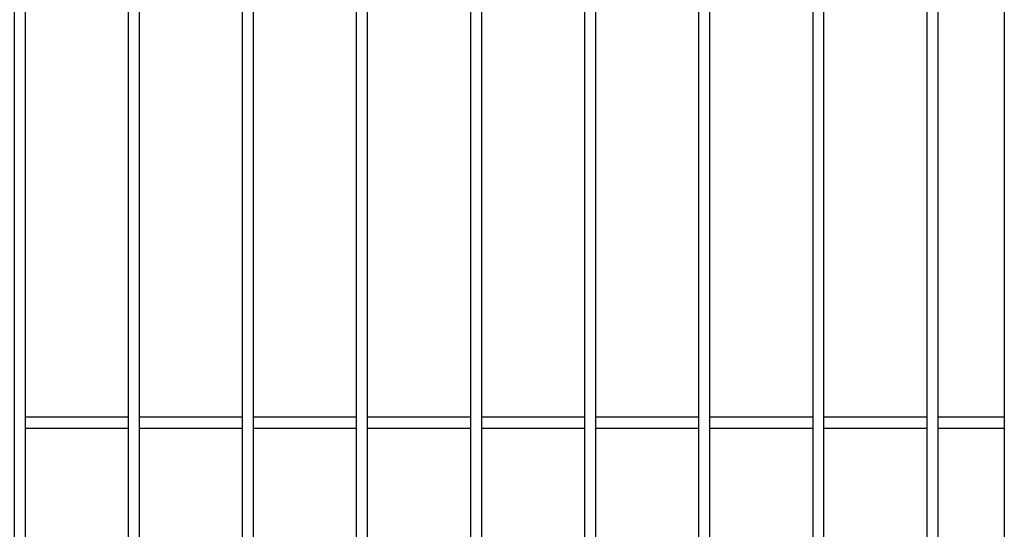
# Model space of a CAD drawing. Header units: inches. Extents: x 43593 to 117387, y -66787 to -26237.
# Tile 151 of 256: x 50454 to 50497, y -33613 to -33591. Entities that reach past the tile are written whole.
import ezdxf

# ---------------------------------------------------------------- set-up
doc = ezdxf.new("R2010")
doc.units = ezdxf.units.IN
doc.header["$MEASUREMENT"] = 0
doc.layers.add('AW OGRODZENIA', color=253, linetype='Continuous')

msp = doc.modelspace()

# ---------------------------------------------------------------- linework, layer by layer
at = {"layer": 'AW OGRODZENIA'}
for p, q in [((50497.441, -33528.802), (50497.441, -33665.802)), ((50454.539, -33608.262), (50459.043, -33608.262)), ((50454.539, -33608.262), (50459.043, -33608.262)), ((50454.539, -33608.262), (50459.043, -33608.262)), ((50454.539, -33608.262), (50459.043, -33608.262)), ((50454.539, -33608.262), (50459.043, -33608.262)), ((50454.539, -33608.262), (50459.043, -33608.262)), ((50454.539, -33608.262), (50459.043, -33608.262)), ((50454.539, -33608.262), (50459.043, -33608.262)), ((50454.539, -33608.262), (50459.043, -33608.262)), ((50454.539, -33608.262), (50459.043, -33608.262)), ((50454.539, -33608.262), (50459.043, -33608.262)), ((50454.539, -33608.262), (50459.043, -33608.262)), ((50454.539, -33608.262), (50459.043, -33608.262)), ((50454.539, -33608.262), (50459.043, -33608.262)), ((50454.539, -33608.262), (50459.043, -33608.262)), ((50454.539, -33608.262), (50459.043, -33608.262)), ((50454.539, -33608.262), (50459.043, -33608.262)), ((50454.539, -33608.262), (50459.043, -33608.262)), ((50454.539, -33608.262), (50459.043, -33608.262)), ((50454.539, -33608.262), (50459.043, -33608.262)), ((50454.539, -33608.262), (50459.043, -33608.262)), ((50454.539, -33608.262), (50459.043, -33608.262)), ((50454.539, -33608.262), (50459.043, -33608.262)), ((50454.539, -33608.262), (50459.043, -33608.262)), ((50454.539, -33608.262), (50459.043, -33608.262)), ((50459.539, -33608.262), (50464.043, -33608.262)), ((50459.539, -33608.262), (50464.043, -33608.262)), ((50459.539, -33608.262), (50464.043, -33608.262)), ((50459.539, -33608.262), (50464.043, -33608.262)), ((50459.539, -33608.262), (50464.043, -33608.262)), ((50459.539, -33608.262), (50464.043, -33608.262)), ((50459.539, -33608.262), (50464.043, -33608.262)), ((50459.539, -33608.262), (50464.043, -33608.262)), ((50459.539, -33608.262), (50464.043, -33608.262)), ((50459.539, -33608.262), (50464.043, -33608.262)), ((50459.539, -33608.262), (50464.043, -33608.262)), ((50459.539, -33608.262), (50464.043, -33608.262)), ((50459.539, -33608.262), (50464.043, -33608.262)), ((50459.539, -33608.262), (50464.043, -33608.262)), ((50459.539, -33608.262), (50464.043, -33608.262)), ((50459.539, -33608.262), (50464.043, -33608.262)), ((50459.539, -33608.262), (50464.043, -33608.262)), ((50459.539, -33608.262), (50464.043, -33608.262)), ((50459.539, -33608.262), (50464.043, -33608.262)), ((50459.539, -33608.262), (50464.043, -33608.262)), ((50459.539, -33608.262), (50464.043, -33608.262)), ((50459.539, -33608.262), (50464.043, -33608.262)), ((50459.539, -33608.262), (50464.043, -33608.262)), ((50459.539, -33608.262), (50464.043, -33608.262)), ((50459.539, -33608.262), (50464.043, -33608.262)), ((50464.539, -33608.262), (50469.043, -33608.262)), ((50464.539, -33608.262), (50469.043, -33608.262)), ((50464.539, -33608.262), (50469.043, -33608.262)), ((50464.539, -33608.262), (50469.043, -33608.262)), ((50464.539, -33608.262), (50469.043, -33608.262)), ((50464.539, -33608.262), (50469.043, -33608.262)), ((50464.539, -33608.262), (50469.043, -33608.262)), ((50464.539, -33608.262), (50469.043, -33608.262)), ((50464.539, -33608.262), (50469.043, -33608.262)), ((50464.539, -33608.262), (50469.043, -33608.262)), ((50464.539, -33608.262), (50469.043, -33608.262)), ((50464.539, -33608.262), (50469.043, -33608.262)), ((50464.539, -33608.262), (50469.043, -33608.262)), ((50464.539, -33608.262), (50469.043, -33608.262)), ((50464.539, -33608.262), (50469.043, -33608.262)), ((50464.539, -33608.262), (50469.043, -33608.262)), ((50464.539, -33608.262), (50469.043, -33608.262)), ((50464.539, -33608.262), (50469.043, -33608.262)), ((50464.539, -33608.262), (50469.043, -33608.262)), ((50464.539, -33608.262), (50469.043, -33608.262)), ((50464.539, -33608.262), (50469.043, -33608.262)), ((50464.539, -33608.262), (50469.043, -33608.262)), ((50464.539, -33608.262), (50469.043, -33608.262)), ((50464.539, -33608.262), (50469.043, -33608.262)), ((50464.539, -33608.262), (50469.043, -33608.262)), ((50469.539, -33608.262), (50474.043, -33608.262)), ((50469.539, -33608.262), (50474.043, -33608.262)), ((50469.539, -33608.262), (50474.043, -33608.262)), ((50469.539, -33608.262), (50474.043, -33608.262)), ((50469.539, -33608.262), (50474.043, -33608.262)), ((50469.539, -33608.262), (50474.043, -33608.262)), ((50469.539, -33608.262), (50474.043, -33608.262)), ((50469.539, -33608.262), (50474.043, -33608.262)), ((50469.539, -33608.262), (50474.043, -33608.262)), ((50469.539, -33608.262), (50474.043, -33608.262)), ((50469.539, -33608.262), (50474.043, -33608.262)), ((50469.539, -33608.262), (50474.043, -33608.262)), ((50469.539, -33608.262), (50474.043, -33608.262)), ((50469.539, -33608.262), (50474.043, -33608.262)), ((50469.539, -33608.262), (50474.043, -33608.262)), ((50469.539, -33608.262), (50474.043, -33608.262)), ((50469.539, -33608.262), (50474.043, -33608.262)), ((50469.539, -33608.262), (50474.043, -33608.262)), ((50469.539, -33608.262), (50474.043, -33608.262)), ((50469.539, -33608.262), (50474.043, -33608.262)), ((50469.539, -33608.262), (50474.043, -33608.262)), ((50469.539, -33608.262), (50474.043, -33608.262)), ((50469.539, -33608.262), (50474.043, -33608.262)), ((50469.539, -33608.262), (50474.043, -33608.262)), ((50469.539, -33608.262), (50474.043, -33608.262)), ((50474.539, -33608.262), (50479.043, -33608.262)), ((50474.539, -33608.262), (50479.043, -33608.262)), ((50474.539, -33608.262), (50479.043, -33608.262)), ((50474.539, -33608.262), (50479.043, -33608.262)), ((50474.539, -33608.262), (50479.043, -33608.262)), ((50474.539, -33608.262), (50479.043, -33608.262)), ((50474.539, -33608.262), (50479.043, -33608.262)), ((50474.539, -33608.262), (50479.043, -33608.262)), ((50474.539, -33608.262), (50479.043, -33608.262)), ((50474.539, -33608.262), (50479.043, -33608.262)), ((50474.539, -33608.262), (50479.043, -33608.262)), ((50474.539, -33608.262), (50479.043, -33608.262)), ((50474.539, -33608.262), (50479.043, -33608.262)), ((50474.539, -33608.262), (50479.043, -33608.262)), ((50474.539, -33608.262), (50479.043, -33608.262)), ((50474.539, -33608.262), (50479.043, -33608.262)), ((50474.539, -33608.262), (50479.043, -33608.262)), ((50474.539, -33608.262), (50479.043, -33608.262)), ((50474.539, -33608.262), (50479.043, -33608.262)), ((50474.539, -33608.262), (50479.043, -33608.262)), ((50474.539, -33608.262), (50479.043, -33608.262)), ((50474.539, -33608.262), (50479.043, -33608.262)), ((50474.539, -33608.262), (50479.043, -33608.262)), ((50474.539, -33608.262), (50479.043, -33608.262)), ((50474.539, -33608.262), (50479.043, -33608.262)), ((50479.539, -33608.262), (50484.043, -33608.262)), ((50479.539, -33608.262), (50484.043, -33608.262)), ((50479.539, -33608.262), (50484.043, -33608.262)), ((50479.539, -33608.262), (50484.043, -33608.262)), ((50479.539, -33608.262), (50484.043, -33608.262)), ((50479.539, -33608.262), (50484.043, -33608.262)), ((50479.539, -33608.262), (50484.043, -33608.262)), ((50479.539, -33608.262), (50484.043, -33608.262)), ((50479.539, -33608.262), (50484.043, -33608.262)), ((50479.539, -33608.262), (50484.043, -33608.262)), ((50479.539, -33608.262), (50484.043, -33608.262)), ((50479.539, -33608.262), (50484.043, -33608.262)), ((50479.539, -33608.262), (50484.043, -33608.262)), ((50479.539, -33608.262), (50484.043, -33608.262)), ((50479.539, -33608.262), (50484.043, -33608.262)), ((50479.539, -33608.262), (50484.043, -33608.262)), ((50479.539, -33608.262), (50484.043, -33608.262)), ((50479.539, -33608.262), (50484.043, -33608.262)), ((50479.539, -33608.262), (50484.043, -33608.262)), ((50479.539, -33608.262), (50484.043, -33608.262)), ((50479.539, -33608.262), (50484.043, -33608.262)), ((50479.539, -33608.262), (50484.043, -33608.262)), ((50479.539, -33608.262), (50484.043, -33608.262)), ((50479.539, -33608.262), (50484.043, -33608.262)), ((50479.539, -33608.262), (50484.043, -33608.262)), ((50484.539, -33608.262), (50489.043, -33608.262)), ((50484.539, -33608.262), (50489.043, -33608.262)), ((50484.539, -33608.262), (50489.043, -33608.262)), ((50484.539, -33608.262), (50489.043, -33608.262)), ((50484.539, -33608.262), (50489.043, -33608.262)), ((50484.539, -33608.262), (50489.043, -33608.262)), ((50484.539, -33608.262), (50489.043, -33608.262)), ((50484.539, -33608.262), (50489.043, -33608.262)), ((50484.539, -33608.262), (50489.043, -33608.262)), ((50484.539, -33608.262), (50489.043, -33608.262)), ((50484.539, -33608.262), (50489.043, -33608.262)), ((50484.539, -33608.262), (50489.043, -33608.262)), ((50484.539, -33608.262), (50489.043, -33608.262)), ((50484.539, -33608.262), (50489.043, -33608.262)), ((50484.539, -33608.262), (50489.043, -33608.262)), ((50484.539, -33608.262), (50489.043, -33608.262)), ((50484.539, -33608.262), (50489.043, -33608.262)), ((50484.539, -33608.262), (50489.043, -33608.262)), ((50484.539, -33608.262), (50489.043, -33608.262)), ((50484.539, -33608.262), (50489.043, -33608.262)), ((50484.539, -33608.262), (50489.043, -33608.262)), ((50484.539, -33608.262), (50489.043, -33608.262)), ((50484.539, -33608.262), (50489.043, -33608.262)), ((50484.539, -33608.262), (50489.043, -33608.262)), ((50484.539, -33608.262), (50489.043, -33608.262)), ((50489.539, -33608.262), (50494.043, -33608.262)), ((50489.539, -33608.262), (50494.043, -33608.262)), ((50489.539, -33608.262), (50494.043, -33608.262)), ((50489.539, -33608.262), (50494.043, -33608.262)), ((50489.539, -33608.262), (50494.043, -33608.262)), ((50489.539, -33608.262), (50494.043, -33608.262)), ((50489.539, -33608.262), (50494.043, -33608.262)), ((50489.539, -33608.262), (50494.043, -33608.262)), ((50489.539, -33608.262), (50494.043, -33608.262)), ((50489.539, -33608.262), (50494.043, -33608.262)), ((50489.539, -33608.262), (50494.043, -33608.262)), ((50489.539, -33608.262), (50494.043, -33608.262)), ((50489.539, -33608.262), (50494.043, -33608.262)), ((50489.539, -33608.262), (50494.043, -33608.262)), ((50489.539, -33608.262), (50494.043, -33608.262)), ((50489.539, -33608.262), (50494.043, -33608.262)), ((50489.539, -33608.262), (50494.043, -33608.262)), ((50489.539, -33608.262), (50494.043, -33608.262)), ((50489.539, -33608.262), (50494.043, -33608.262)), ((50489.539, -33608.262), (50494.043, -33608.262)), ((50489.539, -33608.262), (50494.043, -33608.262)), ((50489.539, -33608.262), (50494.043, -33608.262)), ((50489.539, -33608.262), (50494.043, -33608.262)), ((50489.539, -33608.262), (50494.043, -33608.262)), ((50489.539, -33608.262), (50494.043, -33608.262)), ((50494.539, -33608.262), (50497.441, -33608.262)), ((50494.539, -33608.262), (50497.441, -33608.262)), ((50494.539, -33608.262), (50497.441, -33608.262)), ((50494.539, -33608.262), (50497.441, -33608.262)), ((50494.539, -33608.262), (50497.441, -33608.262)), ((50494.539, -33608.262), (50497.441, -33608.262)), ((50494.539, -33608.262), (50497.441, -33608.262)), ((50494.539, -33608.262), (50497.441, -33608.262)), ((50494.539, -33608.262), (50497.441, -33608.262)), ((50494.539, -33608.262), (50497.441, -33608.262)), ((50494.539, -33608.262), (50497.441, -33608.262)), ((50494.539, -33608.262), (50497.441, -33608.262)), ((50494.539, -33608.262), (50497.441, -33608.262)), ((50494.539, -33608.262), (50497.441, -33608.262)), ((50494.539, -33608.262), (50497.441, -33608.262)), ((50494.539, -33608.262), (50497.441, -33608.262)), ((50494.539, -33608.262), (50497.441, -33608.262)), ((50494.539, -33608.262), (50497.441, -33608.262)), ((50494.539, -33608.262), (50497.441, -33608.262)), ((50494.539, -33608.262), (50497.441, -33608.262)), ((50494.539, -33608.262), (50497.441, -33608.262)), ((50494.539, -33608.262), (50497.441, -33608.262)), ((50494.539, -33608.262), (50497.441, -33608.262)), ((50494.539, -33608.262), (50497.441, -33608.262)), ((50494.539, -33608.262), (50497.441, -33608.262)), ((50454.539, -33608.762), (50459.043, -33608.762)), ((50454.539, -33608.762), (50459.043, -33608.762)), ((50454.539, -33608.762), (50459.043, -33608.762)), ((50454.539, -33608.762), (50459.043, -33608.762)), ((50454.539, -33608.762), (50459.043, -33608.762)), ((50454.539, -33608.762), (50459.043, -33608.762)), ((50454.539, -33608.762), (50459.043, -33608.762)), ((50454.539, -33608.762), (50459.043, -33608.762)), ((50454.539, -33608.762), (50459.043, -33608.762)), ((50454.539, -33608.762), (50459.043, -33608.762)), ((50454.539, -33608.762), (50459.043, -33608.762)), ((50454.539, -33608.762), (50459.043, -33608.762)), ((50454.539, -33608.762), (50459.043, -33608.762)), ((50454.539, -33608.762), (50459.043, -33608.762)), ((50454.539, -33608.762), (50459.043, -33608.762)), ((50454.539, -33608.762), (50459.043, -33608.762)), ((50454.539, -33608.762), (50459.043, -33608.762)), ((50454.539, -33608.762), (50459.043, -33608.762)), ((50454.539, -33608.762), (50459.043, -33608.762)), ((50454.539, -33608.762), (50459.043, -33608.762)), ((50454.539, -33608.762), (50459.043, -33608.762)), ((50454.539, -33608.762), (50459.043, -33608.762)), ((50454.539, -33608.762), (50459.043, -33608.762)), ((50454.539, -33608.762), (50459.043, -33608.762)), ((50454.539, -33608.762), (50459.043, -33608.762)), ((50459.539, -33608.762), (50464.043, -33608.762)), ((50459.539, -33608.762), (50464.043, -33608.762)), ((50459.539, -33608.762), (50464.043, -33608.762)), ((50459.539, -33608.762), (50464.043, -33608.762)), ((50459.539, -33608.762), (50464.043, -33608.762)), ((50459.539, -33608.762), (50464.043, -33608.762)), ((50459.539, -33608.762), (50464.043, -33608.762)), ((50459.539, -33608.762), (50464.043, -33608.762)), ((50459.539, -33608.762), (50464.043, -33608.762)), ((50459.539, -33608.762), (50464.043, -33608.762)), ((50459.539, -33608.762), (50464.043, -33608.762)), ((50459.539, -33608.762), (50464.043, -33608.762)), ((50459.539, -33608.762), (50464.043, -33608.762)), ((50459.539, -33608.762), (50464.043, -33608.762)), ((50459.539, -33608.762), (50464.043, -33608.762)), ((50459.539, -33608.762), (50464.043, -33608.762)), ((50459.539, -33608.762), (50464.043, -33608.762)), ((50459.539, -33608.762), (50464.043, -33608.762)), ((50459.539, -33608.762), (50464.043, -33608.762)), ((50459.539, -33608.762), (50464.043, -33608.762)), ((50459.539, -33608.762), (50464.043, -33608.762)), ((50459.539, -33608.762), (50464.043, -33608.762)), ((50459.539, -33608.762), (50464.043, -33608.762)), ((50459.539, -33608.762), (50464.043, -33608.762)), ((50459.539, -33608.762), (50464.043, -33608.762)), ((50464.539, -33608.762), (50469.043, -33608.762)), ((50464.539, -33608.762), (50469.043, -33608.762)), ((50464.539, -33608.762), (50469.043, -33608.762)), ((50464.539, -33608.762), (50469.043, -33608.762)), ((50464.539, -33608.762), (50469.043, -33608.762)), ((50464.539, -33608.762), (50469.043, -33608.762)), ((50464.539, -33608.762), (50469.043, -33608.762)), ((50464.539, -33608.762), (50469.043, -33608.762)), ((50464.539, -33608.762), (50469.043, -33608.762)), ((50464.539, -33608.762), (50469.043, -33608.762)), ((50464.539, -33608.762), (50469.043, -33608.762)), ((50464.539, -33608.762), (50469.043, -33608.762)), ((50464.539, -33608.762), (50469.043, -33608.762)), ((50464.539, -33608.762), (50469.043, -33608.762)), ((50464.539, -33608.762), (50469.043, -33608.762)), ((50464.539, -33608.762), (50469.043, -33608.762)), ((50464.539, -33608.762), (50469.043, -33608.762)), ((50464.539, -33608.762), (50469.043, -33608.762)), ((50464.539, -33608.762), (50469.043, -33608.762)), ((50464.539, -33608.762), (50469.043, -33608.762)), ((50464.539, -33608.762), (50469.043, -33608.762)), ((50464.539, -33608.762), (50469.043, -33608.762)), ((50464.539, -33608.762), (50469.043, -33608.762)), ((50464.539, -33608.762), (50469.043, -33608.762)), ((50464.539, -33608.762), (50469.043, -33608.762)), ((50469.539, -33608.762), (50474.043, -33608.762)), ((50469.539, -33608.762), (50474.043, -33608.762)), ((50469.539, -33608.762), (50474.043, -33608.762)), ((50469.539, -33608.762), (50474.043, -33608.762)), ((50469.539, -33608.762), (50474.043, -33608.762)), ((50469.539, -33608.762), (50474.043, -33608.762)), ((50469.539, -33608.762), (50474.043, -33608.762)), ((50469.539, -33608.762), (50474.043, -33608.762)), ((50469.539, -33608.762), (50474.043, -33608.762)), ((50469.539, -33608.762), (50474.043, -33608.762)), ((50469.539, -33608.762), (50474.043, -33608.762)), ((50469.539, -33608.762), (50474.043, -33608.762)), ((50469.539, -33608.762), (50474.043, -33608.762)), ((50469.539, -33608.762), (50474.043, -33608.762)), ((50469.539, -33608.762), (50474.043, -33608.762)), ((50469.539, -33608.762), (50474.043, -33608.762)), ((50469.539, -33608.762), (50474.043, -33608.762)), ((50469.539, -33608.762), (50474.043, -33608.762)), ((50469.539, -33608.762), (50474.043, -33608.762)), ((50469.539, -33608.762), (50474.043, -33608.762)), ((50469.539, -33608.762), (50474.043, -33608.762)), ((50469.539, -33608.762), (50474.043, -33608.762)), ((50469.539, -33608.762), (50474.043, -33608.762)), ((50469.539, -33608.762), (50474.043, -33608.762)), ((50469.539, -33608.762), (50474.043, -33608.762)), ((50474.539, -33608.762), (50479.043, -33608.762)), ((50474.539, -33608.762), (50479.043, -33608.762)), ((50474.539, -33608.762), (50479.043, -33608.762)), ((50474.539, -33608.762), (50479.043, -33608.762)), ((50474.539, -33608.762), (50479.043, -33608.762)), ((50474.539, -33608.762), (50479.043, -33608.762)), ((50474.539, -33608.762), (50479.043, -33608.762)), ((50474.539, -33608.762), (50479.043, -33608.762)), ((50474.539, -33608.762), (50479.043, -33608.762)), ((50474.539, -33608.762), (50479.043, -33608.762)), ((50474.539, -33608.762), (50479.043, -33608.762)), ((50474.539, -33608.762), (50479.043, -33608.762)), ((50474.539, -33608.762), (50479.043, -33608.762)), ((50474.539, -33608.762), (50479.043, -33608.762)), ((50474.539, -33608.762), (50479.043, -33608.762)), ((50474.539, -33608.762), (50479.043, -33608.762)), ((50474.539, -33608.762), (50479.043, -33608.762)), ((50474.539, -33608.762), (50479.043, -33608.762)), ((50474.539, -33608.762), (50479.043, -33608.762)), ((50474.539, -33608.762), (50479.043, -33608.762)), ((50474.539, -33608.762), (50479.043, -33608.762)), ((50474.539, -33608.762), (50479.043, -33608.762)), ((50474.539, -33608.762), (50479.043, -33608.762)), ((50474.539, -33608.762), (50479.043, -33608.762)), ((50474.539, -33608.762), (50479.043, -33608.762)), ((50479.539, -33608.762), (50484.043, -33608.762)), ((50479.539, -33608.762), (50484.043, -33608.762)), ((50479.539, -33608.762), (50484.043, -33608.762)), ((50479.539, -33608.762), (50484.043, -33608.762)), ((50479.539, -33608.762), (50484.043, -33608.762)), ((50479.539, -33608.762), (50484.043, -33608.762)), ((50479.539, -33608.762), (50484.043, -33608.762)), ((50479.539, -33608.762), (50484.043, -33608.762)), ((50479.539, -33608.762), (50484.043, -33608.762)), ((50479.539, -33608.762), (50484.043, -33608.762)), ((50479.539, -33608.762), (50484.043, -33608.762)), ((50479.539, -33608.762), (50484.043, -33608.762)), ((50479.539, -33608.762), (50484.043, -33608.762)), ((50479.539, -33608.762), (50484.043, -33608.762)), ((50479.539, -33608.762), (50484.043, -33608.762)), ((50479.539, -33608.762), (50484.043, -33608.762)), ((50479.539, -33608.762), (50484.043, -33608.762)), ((50479.539, -33608.762), (50484.043, -33608.762)), ((50479.539, -33608.762), (50484.043, -33608.762)), ((50479.539, -33608.762), (50484.043, -33608.762)), ((50479.539, -33608.762), (50484.043, -33608.762)), ((50479.539, -33608.762), (50484.043, -33608.762)), ((50479.539, -33608.762), (50484.043, -33608.762)), ((50479.539, -33608.762), (50484.043, -33608.762)), ((50479.539, -33608.762), (50484.043, -33608.762)), ((50484.539, -33608.762), (50489.043, -33608.762)), ((50484.539, -33608.762), (50489.043, -33608.762)), ((50484.539, -33608.762), (50489.043, -33608.762)), ((50484.539, -33608.762), (50489.043, -33608.762)), ((50484.539, -33608.762), (50489.043, -33608.762)), ((50484.539, -33608.762), (50489.043, -33608.762)), ((50484.539, -33608.762), (50489.043, -33608.762)), ((50484.539, -33608.762), (50489.043, -33608.762)), ((50484.539, -33608.762), (50489.043, -33608.762)), ((50484.539, -33608.762), (50489.043, -33608.762)), ((50484.539, -33608.762), (50489.043, -33608.762)), ((50484.539, -33608.762), (50489.043, -33608.762)), ((50484.539, -33608.762), (50489.043, -33608.762)), ((50484.539, -33608.762), (50489.043, -33608.762)), ((50484.539, -33608.762), (50489.043, -33608.762)), ((50484.539, -33608.762), (50489.043, -33608.762)), ((50484.539, -33608.762), (50489.043, -33608.762)), ((50484.539, -33608.762), (50489.043, -33608.762)), ((50484.539, -33608.762), (50489.043, -33608.762)), ((50484.539, -33608.762), (50489.043, -33608.762)), ((50484.539, -33608.762), (50489.043, -33608.762)), ((50484.539, -33608.762), (50489.043, -33608.762)), ((50484.539, -33608.762), (50489.043, -33608.762)), ((50484.539, -33608.762), (50489.043, -33608.762)), ((50484.539, -33608.762), (50489.043, -33608.762)), ((50489.539, -33608.762), (50494.043, -33608.762)), ((50489.539, -33608.762), (50494.043, -33608.762)), ((50489.539, -33608.762), (50494.043, -33608.762)), ((50489.539, -33608.762), (50494.043, -33608.762)), ((50489.539, -33608.762), (50494.043, -33608.762)), ((50489.539, -33608.762), (50494.043, -33608.762)), ((50489.539, -33608.762), (50494.043, -33608.762)), ((50489.539, -33608.762), (50494.043, -33608.762)), ((50489.539, -33608.762), (50494.043, -33608.762)), ((50489.539, -33608.762), (50494.043, -33608.762)), ((50489.539, -33608.762), (50494.043, -33608.762)), ((50489.539, -33608.762), (50494.043, -33608.762)), ((50489.539, -33608.762), (50494.043, -33608.762)), ((50489.539, -33608.762), (50494.043, -33608.762)), ((50489.539, -33608.762), (50494.043, -33608.762)), ((50489.539, -33608.762), (50494.043, -33608.762)), ((50489.539, -33608.762), (50494.043, -33608.762)), ((50489.539, -33608.762), (50494.043, -33608.762)), ((50489.539, -33608.762), (50494.043, -33608.762)), ((50489.539, -33608.762), (50494.043, -33608.762)), ((50489.539, -33608.762), (50494.043, -33608.762)), ((50489.539, -33608.762), (50494.043, -33608.762)), ((50489.539, -33608.762), (50494.043, -33608.762)), ((50489.539, -33608.762), (50494.043, -33608.762)), ((50489.539, -33608.762), (50494.043, -33608.762)), ((50494.539, -33608.762), (50497.441, -33608.762)), ((50494.539, -33608.762), (50497.441, -33608.762)), ((50494.539, -33608.762), (50497.441, -33608.762)), ((50494.539, -33608.762), (50497.441, -33608.762)), ((50494.539, -33608.762), (50497.441, -33608.762)), ((50494.539, -33608.762), (50497.441, -33608.762)), ((50494.539, -33608.762), (50497.441, -33608.762)), ((50494.539, -33608.762), (50497.441, -33608.762)), ((50494.539, -33608.762), (50497.441, -33608.762)), ((50494.539, -33608.762), (50497.441, -33608.762)), ((50494.539, -33608.762), (50497.441, -33608.762)), ((50494.539, -33608.762), (50497.441, -33608.762)), ((50494.539, -33608.762), (50497.441, -33608.762)), ((50494.539, -33608.762), (50497.441, -33608.762)), ((50494.539, -33608.762), (50497.441, -33608.762)), ((50494.539, -33608.762), (50497.441, -33608.762)), ((50494.539, -33608.762), (50497.441, -33608.762)), ((50494.539, -33608.762), (50497.441, -33608.762)), ((50494.539, -33608.762), (50497.441, -33608.762)), ((50494.539, -33608.762), (50497.441, -33608.762)), ((50494.539, -33608.762), (50497.441, -33608.762)), ((50494.539, -33608.762), (50497.441, -33608.762)), ((50494.539, -33608.762), (50497.441, -33608.762)), ((50494.539, -33608.762), (50497.441, -33608.762)), ((50494.539, -33608.762), (50497.441, -33608.762))]:
    msp.add_line(p, q, dxfattribs=at)
for points in [[(50454.539, -33528.802), (50454.043, -33528.802), (50454.043, -33665.802), (50454.539, -33665.802)], [(50459.539, -33528.802), (50459.043, -33528.802), (50459.043, -33665.802), (50459.539, -33665.802)], [(50464.539, -33528.802), (50464.043, -33528.802), (50464.043, -33665.802), (50464.539, -33665.802)], [(50469.539, -33528.802), (50469.043, -33528.802), (50469.043, -33665.802), (50469.539, -33665.802)], [(50474.539, -33528.802), (50474.043, -33528.802), (50474.043, -33665.802), (50474.539, -33665.802)], [(50479.539, -33528.802), (50479.043, -33528.802), (50479.043, -33665.802), (50479.539, -33665.802)], [(50484.539, -33528.802), (50484.043, -33528.802), (50484.043, -33665.802), (50484.539, -33665.802)], [(50489.539, -33528.802), (50489.043, -33528.802), (50489.043, -33665.802), (50489.539, -33665.802)], [(50494.539, -33528.802), (50494.043, -33528.802), (50494.043, -33665.802), (50494.539, -33665.802)]]:
    msp.add_lwpolyline(points, close=True, dxfattribs=at)

doc.saveas('drawing.dxf')
